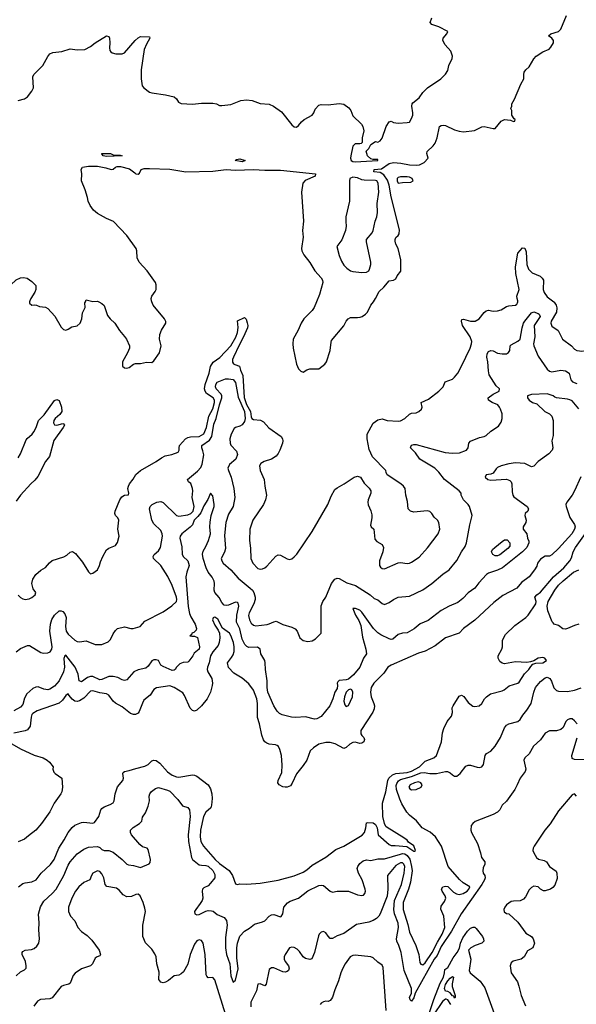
# Model space of a CAD drawing. Header units: inches. Extents: x 1384664 to 1536621, y 460766 to 646467.
# Tile 144 of 256: x 1434642 to 1439567, y 533791 to 542494. Entities that reach past the tile are written whole.
import ezdxf

# ---------------------------------------------------------------- set-up
doc = ezdxf.new("R2010")
doc.units = ezdxf.units.IN
doc.header["$MEASUREMENT"] = 0
doc.layers.add('B4533', color=7, linetype='Continuous')
doc.layers.add('B4534', color=7, linetype='Continuous')

msp = doc.modelspace()

# ---------------------------------------------------------------- linework, layer by layer
at = {"layer": 'B4533', "color": 5}
for points, elevation in [([(1434628.2, 537408.2), (1434650, 537386), (1434670, 537375.8), (1434690, 537370.4), (1434724.9, 537375.1), (1434750, 537386.4), (1434778, 537410), (1434783.7, 537430), (1434762, 537462), (1434749.8, 537510), (1434758, 537550), (1434786, 537590), (1434830, 537627.6), (1434870, 537651.3), (1434905.7, 537694.3), (1434930, 537715.1), (1435033.8, 537746.2), (1435059.1, 537760.9), (1435090, 537788), (1435110, 537792.7), (1435135.6, 537775.6), (1435198.4, 537698.4), (1435250, 537614.9), (1435270, 537594.8), (1435290, 537602.8), (1435330, 537630.8), (1435349.6, 537670), (1435357.7, 537702.3), (1435378.4, 537750), (1435410, 537807.7), (1435430, 537821.3), (1435490, 537845.5), (1435508.3, 537871.7), (1435522.6, 537930), (1435511.3, 537990), (1435518.4, 538070), (1435511.4, 538091.4), (1435489.3, 538110), (1435482.9, 538130), (1435486.3, 538150), (1435527.3, 538250), (1435544.9, 538275.1), (1435570, 538292), (1435606, 538294), (1435608, 538310), (1435599, 538350), (1435604, 538370), (1435612.3, 538390), (1435647.1, 538432.9), (1435670, 538473.4), (1435709.8, 538510.2), (1435850, 538588.2), (1435897.6, 538622.4), (1435930, 538638.3), (1435988.7, 538650), (1436044, 538670), (1436054.5, 538690), (1436051.8, 538710), (1436055.6, 538730), (1436110, 538790.4), (1436130, 538801.6), (1436153.4, 538806.6), (1436230, 538810.4), (1436270, 538832.7), (1436293.7, 538890), (1436316.6, 538990), (1436350, 539054), (1436365.6, 539110), (1436366.3, 539130), (1436354.4, 539150), (1436296.1, 539190), (1436283.7, 539210), (1436278.3, 539230), (1436282.3, 539270), (1436317.7, 539370), (1436330.6, 539429.4), (1436354, 539466), (1436413, 539507), (1436508.9, 539610), (1436553.7, 539686.3), (1436569.1, 539729.1), (1436573.9, 539773.9), (1436569, 539831), (1436630, 539862), (1436646, 539846), (1436655.6, 539815.6), (1436660.3, 539790), (1436656.5, 539770), (1436622.3, 539690), (1436582.6, 539617.4), (1436532.3, 539510), (1436525.5, 539490), (1436525.6, 539465.6), (1436532.4, 539452.4), (1436544.9, 539444.9), (1436587.7, 539430), (1436596.1, 539396.1), (1436617, 539350), (1436626.7, 539153.3), (1436650, 539092), (1436682.7, 539030), (1436690, 538984.2), (1436697.1, 538970), (1436710, 538959.8), (1436773.4, 538953.4), (1436799.1, 538939.1), (1436847.1, 538887.1), (1436956.3, 538810), (1436968.2, 538790), (1436970.4, 538770), (1436968.2, 538750), (1436944.9, 538690), (1436930, 538660.7), (1436910, 538636.3), (1436870, 538609.7), (1436804, 538590), (1436775.5, 538570), (1436763.8, 538550), (1436770.4, 538510), (1436805.7, 538430), (1436810.2, 538370), (1436826.5, 538290), (1436816.5, 538250), (1436799.6, 538210), (1436704.9, 538070), (1436679.1, 537990), (1436674.4, 537890), (1436684.1, 537824.1), (1436687, 537730), (1436703.8, 537690), (1436750, 537644.2), (1436770, 537637.2), (1436790, 537639.7), (1436810, 537648.4), (1436830, 537665), (1436907.3, 537752.7), (1436930, 537763.2), (1436950, 537760.9), (1437010, 537727.4), (1437030, 537723.1), (1437050, 537728.9), (1437070, 537744.9), (1437093.3, 537770), (1437230, 537970.4), (1437367, 538210), (1437398, 538282), (1437430, 538341), (1437450, 538357.3), (1437514, 538390), (1437601.2, 538450), (1437630, 538458.4), (1437658.8, 538450), (1437690, 538396), (1437734.2, 538354.2), (1437747.3, 538330), (1437747.7, 538310), (1437723.8, 538250), (1437721.6, 538230), (1437724.7, 538204.7), (1437750, 538151.3), (1437758, 538118), (1437757.4, 538090), (1437746, 538026), (1437750.5, 538010.5), (1437774.9, 537990), (1437782.8, 537902.8), (1437800.4, 537880.4), (1437850, 537856.3), (1437861.3, 537830), (1437853.8, 537790), (1437825.8, 537710), (1437826.7, 537670), (1437834.9, 537654.9), (1437850, 537641.6), (1437870, 537638.9), (1437990, 537693.8), (1438010, 537697), (1438070, 537686), (1438090, 537689), (1438110, 537698.9), (1438177.4, 537742.5), (1438250, 537824.9), (1438344.4, 537950), (1438359.2, 537990), (1438349.7, 538050), (1438338.7, 538070), (1438310, 538095.6), (1438288, 538130), (1438270, 538146.6), (1438246.6, 538153.4), (1438130, 538141), (1438099.5, 538150), (1438079.6, 538170), (1438074.5, 538234.5), (1438059.5, 538290), (1438052, 538350), (1438038.4, 538370), (1438014.5, 538390), (1437893.2, 538470), (1437884, 538490), (1437881.2, 538510), (1437764.5, 538630), (1437733.4, 538693.4), (1437715.1, 538790), (1437716.1, 538830), (1437770, 538927.4), (1437810, 538956.1), (1437850, 538964.9), (1437894, 538950), (1437990, 538944.9), (1438010, 538947.7), (1438049, 538970), (1438090, 539007.3), (1438110, 539014.8), (1438150, 539019.1), (1438173.2, 539030), (1438197.2, 539050), (1438204, 539070), (1438194, 539110), (1438259.5, 539140.5), (1438351.1, 539208.9), (1438387.3, 539250), (1438407.5, 539292.5), (1438470, 539315.8), (1438490, 539332.7), (1438517.7, 539370), (1438551, 539430), (1438628.7, 539590), (1438639.8, 539630), (1438641.5, 539650), (1438627.2, 539690), (1438561.1, 539790), (1438549.8, 539830.2), (1438555.1, 539844.9), (1438570, 539846.4), (1438630, 539828.9), (1438671.1, 539828.9), (1438706.9, 539850), (1438750, 539905.3), (1438770, 539921.1), (1438790, 539926.7), (1438830, 539917.4), (1438870, 539920.2), (1438900.9, 539930), (1438950, 539959.5), (1438970, 539965.7), (1439029.5, 539970.5), (1439039.3, 539980.7), (1439046.6, 539990), (1439048.1, 540000)], 680), ([(1434730.3, 540000), (1434730, 539987.3), (1434750, 539970.7), (1434770, 539974), (1434790, 539970.8), (1434818.8, 539958.8), (1434870, 539951.7), (1434890, 539940.3), (1434951.8, 539871.8), (1435010, 539776.3), (1435030, 539756.3), (1435050, 539750.7), (1435070, 539757.3), (1435102.4, 539777.6), (1435150, 539788.5), (1435176.2, 539810), (1435193.3, 539850), (1435198, 539902), (1435220.9, 539950), (1435219.3, 539990), (1435223.1, 540000)], 720), ([(1435342, 540000), (1435370, 539986), (1435390, 539966), (1435419.9, 539880), (1435443.1, 539850), (1435484.9, 539810), (1435525.1, 539745.1), (1435570, 539693.4), (1435586.4, 539670), (1435613.4, 539610), (1435614, 539590), (1435597.1, 539550), (1435550.6, 539470), (1435550.6, 539430.6), (1435570, 539416.3), (1435590, 539414.9), (1435610, 539420.4), (1435649.7, 539450.3), (1435665.4, 539454.6), (1435710, 539455.8), (1435765.2, 539465.2), (1435810, 539464), (1435830, 539478.8), (1435880.5, 539550), (1435894.7, 539610), (1435878, 539670), (1435880.7, 539710), (1435896.2, 539750), (1435935.1, 539810), (1435934.8, 539825.2), (1435922.4, 539850), (1435823, 539970), (1435811.6, 540000)], 720), ([(1437268.3, 540000), (1437247.2, 539950), (1437230, 539923), (1437156.1, 539850), (1437131.6, 539810), (1437105.5, 539750), (1437061.2, 539670), (1437057.5, 539630), (1437060.2, 539590), (1437091.3, 539450), (1437110, 539407), (1437130, 539386.5), (1437150, 539377.6), (1437182.6, 539397.4), (1437210, 539407.6), (1437290, 539408.8), (1437341.1, 539450), (1437355.3, 539470), (1437388.8, 539570), (1437396.6, 539643.4), (1437402, 539658), (1437510, 539787.7), (1437531, 539829), (1437547.6, 539850), (1437570, 539861.3), (1437630, 539860.3), (1437655.6, 539864.4), (1437673.2, 539870), (1437702.7, 539890), (1437719.5, 539910), (1437749.6, 539970), (1437771.1, 540000)], 720), ([(1439366.6, 540000), (1439370, 539997.4), (1439389, 539970), (1439393.9, 539946.1), (1439390.3, 539910), (1439343.2, 539830), (1439340.2, 539810), (1439350, 539784.6), (1439405.5, 539745.5), (1439443.7, 539670), (1439523, 539610), (1439550, 539582), (1439570, 539570.7), (1439593.8, 539566.2), (1439615.6, 539564.4), (1439648, 539570), (1439682, 539590), (1439790, 539624.4), (1439810, 539626.7), (1439870, 539615.8), (1439890, 539618.6), (1439950, 539650.2), (1439994.5, 539685.5), (1440000, 539691.3)], 680), ([(1434610, 536906), (1434650, 536936.4), (1434710, 536962.8), (1434730, 536962), (1434830, 536899.5), (1434850, 536893.4), (1434890, 536897.4), (1434912.3, 536907.7), (1434926, 536930), (1434929.8, 536950.2), (1434908.5, 537088.5), (1434913.6, 537150), (1434927.1, 537192.9), (1434949.5, 537230.5), (1434990, 537268.9), (1435010, 537268.7), (1435023.4, 537263.4), (1435042.7, 537242.8), (1435052.4, 537210), (1435048.3, 537130), (1435053.9, 537090), (1435070, 537061.6), (1435130, 537009.2), (1435150, 536999.1), (1435170, 536995.6), (1435230, 537002.4), (1435310, 536972.4), (1435370, 536970.7), (1435424.8, 536995.2), (1435445.6, 537014.4), (1435470, 537066), (1435490, 537094.8), (1435508.2, 537111.8), (1435570, 537128.2), (1435626.3, 537113.7), (1435646.6, 537113.4), (1435708.7, 537130), (1435750, 537176), (1435910, 537259.3), (1435987.3, 537312.8), (1436028.7, 537351.3), (1436031.7, 537368.3), (1436028.4, 537390), (1435990, 537492.1), (1435952.5, 537572.5), (1435890.4, 537670.4), (1435824.5, 537730), (1435822, 537750), (1435832.6, 537767.4), (1435870, 537797.6), (1435888.6, 537830), (1435905.8, 537930), (1435902.7, 537950), (1435890, 537979.2), (1435830, 538037.2), (1435809.9, 538069.9), (1435791.7, 538170), (1435797.2, 538190), (1435815.6, 538210), (1435854, 538230), (1435890, 538235.2), (1435910, 538225.5), (1436030.7, 538110), (1436050, 538105), (1436130, 538118.5), (1436156.8, 538130), (1436176.2, 538150), (1436184.6, 538190), (1436167.6, 538270), (1436172.8, 538330), (1436169.8, 538350), (1436155.1, 538395), (1436136, 538410), (1436127.3, 538430), (1436216.1, 538503.9), (1436243.9, 538536.1), (1436255.5, 538564.5), (1436271.4, 538648.6), (1436263.8, 538683.8), (1436252.2, 538710), (1436254.4, 538730), (1436321.6, 538778.4), (1436341.8, 538810), (1436360.5, 538919.5), (1436381, 538970), (1436410, 539090.3), (1436430.6, 539150), (1436429.9, 539170), (1436423.4, 539183.4), (1436379.1, 539230), (1436375.1, 539250), (1436378.9, 539270), (1436390, 539290.5), (1436461.7, 539318.3), (1436490, 539320.2), (1436530, 539313), (1436550, 539287), (1436576.1, 539156.2), (1436630.5, 539030), (1436635.9, 538970), (1436630, 538942.3), (1436610, 538913.8), (1436590, 538900.1), (1436550.1, 538889.9), (1436540.5, 538879.5), (1436511.9, 538830), (1436501.7, 538790), (1436504, 538750), (1436510, 538732.7), (1436560.2, 538680.3), (1436570.3, 538650), (1436553.2, 538610), (1436497.9, 538562.1), (1436485, 538530), (1436488.8, 538510), (1436514.2, 538450), (1436536.8, 538350), (1436546.7, 538270), (1436529.4, 538190.6), (1436490, 538122.9), (1436465, 538050), (1436453.5, 537933.5), (1436461.6, 537818.4), (1436452.8, 537787.2), (1436426, 537730), (1436430.4, 537710), (1436443.7, 537690), (1436510, 537631.6), (1436576.2, 537556.2), (1436681.8, 537470), (1436702.6, 537450), (1436714.2, 537430), (1436726.7, 537390), (1436726.4, 537370), (1436713.5, 537330), (1436673.1, 537250), (1436667.9, 537227.9), (1436673.9, 537190), (1436690, 537160.8), (1436710, 537142.4), (1436730, 537135.5), (1436830.6, 537149.4), (1436850, 537153), (1436890, 537172.8), (1436910, 537176.1), (1436970, 537147.6), (1437050, 537124.6), (1437080.7, 537110), (1437098.4, 537090), (1437120.4, 537030), (1437150, 537005.5), (1437190, 536997), (1437230, 537003.1), (1437259.1, 537020.9), (1437309.5, 537070.5), (1437310, 537312), (1437322.7, 537350), (1437350, 537391), (1437401.3, 537510), (1437430, 537547.3), (1437450, 537557.3), (1437470, 537554.8), (1437537.4, 537517.4), (1437612.4, 537492.4), (1437741.6, 537410), (1437779, 537379), (1437810, 537366), (1437850, 537333), (1437870, 537325.5), (1437910, 537342.4), (1437949.8, 537370.2), (1437990, 537390.3), (1438090, 537397.8), (1438210, 537452.9), (1438289.6, 537510), (1438386.1, 537593.9), (1438441.3, 537630), (1438510, 537712.7), (1438551.1, 537790), (1438582.3, 537837.7), (1438596.4, 537870), (1438623.7, 538030), (1438645.1, 538110), (1438622, 538190), (1438609.6, 538210), (1438569.6, 538250), (1438549.4, 538290), (1438547, 538310), (1438529.6, 538330), (1438401.3, 538430), (1438350, 538493.7), (1438314.2, 538530), (1438182.3, 538610), (1438145.3, 538665.3), (1438100.7, 538710), (1438102, 538718), (1438110, 538732.4), (1438130, 538739.5), (1438150, 538739.5), (1438407.6, 538667.6), (1438470, 538661.1), (1438533.7, 538666.3), (1438596, 538690), (1438609.3, 538710), (1438616, 538750), (1438631.9, 538768.1), (1438710, 538800.7), (1438751.5, 538808.5), (1438770, 538819.1), (1438810, 538856.4), (1438878.4, 538901.6), (1438903.3, 538936.7), (1438911.2, 538968.8), (1438909.7, 539009.7), (1438896.9, 539050), (1438888.6, 539070), (1438872.3, 539090), (1438821.6, 539110), (1438789.7, 539130), (1438788.3, 539150), (1438830, 539183.2), (1438884.2, 539210), (1438886, 539230), (1438858.5, 539258.5), (1438796, 539356.1), (1438789.2, 539389.2), (1438784.5, 539470), (1438776, 539510), (1438779.4, 539540.6), (1438790, 539559.8), (1438810, 539569.5), (1438830, 539566.7), (1438870, 539546), (1438910, 539540.3), (1438950, 539540.7), (1438967.2, 539552.8), (1438978, 539570), (1438982.7, 539610), (1438990, 539621), (1439048.3, 539651.7), (1439071, 539669), (1439087.4, 539770), (1439099.3, 539810), (1439110.6, 539830), (1439170, 539902.8), (1439190, 539911.1), (1439230, 539896.5), (1439238.9, 539890), (1439246.9, 539870), (1439192.5, 539790), (1439199.2, 539690), (1439187.2, 539630), (1439190.3, 539610), (1439230, 539519.5), (1439310, 539403.6), (1439330, 539387.1), (1439350, 539379.7), (1439430, 539395.7), (1439471.8, 539390), (1439503.2, 539370), (1439518.8, 539310), (1439533.6, 539293.6), (1439570, 539278.9)], 660), ([(1439590, 539055.5), (1439530, 539123.6), (1439510, 539135), (1439490, 539139.3), (1439390.4, 539150.4), (1439375.9, 539155.9), (1439362.8, 539170), (1439310, 539187), (1439170, 539181.3), (1439135.3, 539170), (1439135.1, 539150), (1439149.6, 539130), (1439179.3, 539110), (1439217.7, 539097.7), (1439287.7, 539030), (1439330, 539008.5), (1439350, 538988.7), (1439361.9, 538950), (1439362.3, 538930), (1439361.5, 538818.5), (1439348.7, 538770), (1439358, 538710), (1439351.8, 538688.2), (1439324.3, 538655.7), (1439229.3, 538590), (1439190, 538546.8), (1439170, 538542.8), (1439110.2, 538570.3), (1439030, 538576.1), (1438970, 538569.2), (1438902.7, 538550), (1438870, 538535.6), (1438856.3, 538523.7), (1438830, 538486), (1438810, 538477.6), (1438770, 538470.5), (1438760.9, 538450), (1438784, 538430), (1438810, 538424.4), (1438950, 538432.7), (1438979.6, 538419.6), (1438989.6, 538409.6), (1438997, 538390), (1439000.1, 538320.1), (1439006, 538290), (1439015.1, 538275.1), (1439133.2, 538190), (1439142.7, 538170), (1439138, 538150), (1439115.1, 538130), (1439111.8, 538110), (1439121.6, 538070), (1439120.7, 538050), (1439097, 538010), (1439095.1, 537990), (1439129.4, 537950), (1439135.3, 537910), (1439145.2, 537885.2), (1439146, 537870), (1439129.6, 537830), (1439090, 537790.4), (1438913, 537650), (1438870, 537627.8), (1438790, 537601.3), (1438773, 537590), (1438704, 537516), (1438669.8, 537470.2), (1438610, 537427.4), (1438562.5, 537377.5), (1438517.9, 537342.1), (1438441.6, 537310), (1438370, 537270.3), (1438255.7, 537184.3), (1438185.3, 537154.7), (1438131.6, 537110), (1438090, 537085.3), (1438070, 537074.9), (1438030, 537070.4), (1437990, 537058.9), (1437942.3, 537017.8), (1437930, 537014.3), (1437910, 537022.4), (1437837.2, 537057.1), (1437810, 537075.1), (1437773.6, 537113.6), (1437670, 537257.6), (1437650, 537273.4), (1437613.4, 537290), (1437590, 537290.5), (1437613.7, 537230), (1437642.5, 537182.5), (1437660.5, 537140.5), (1437676.5, 537036.5), (1437705.4, 536930), (1437709.5, 536890), (1437685.1, 536850), (1437652.4, 536770), (1437596.7, 536703.3), (1437550, 536665.4), (1437530, 536658), (1437468, 536652), (1437457.5, 536642.5), (1437452.3, 536630), (1437454.5, 536610), (1437450, 536582), (1437429.4, 536550), (1437413.2, 536490), (1437385.1, 536430), (1437310, 536335.8), (1437270, 536313.1), (1437250, 536311.6), (1437170, 536331.3), (1437085.4, 536325.4), (1437047.5, 536327.5), (1436964, 536350), (1436941.6, 536361.6), (1436920.9, 536380.9), (1436890.2, 536430.2), (1436837.7, 536550), (1436831.1, 536590), (1436831, 536651), (1436815.9, 536750), (1436814.7, 536810), (1436810.1, 536830.1), (1436775.2, 536890), (1436768.5, 536930), (1436746.4, 536946.4), (1436670, 536945.8), (1436652.1, 536952.1), (1436632.6, 536972.6), (1436610, 537018), (1436588.5, 537108.5), (1436561.5, 537170), (1436564, 537230), (1436580.2, 537310), (1436575.3, 537335.3), (1436570, 537341.3), (1436550, 537344.7), (1436490, 537320.2), (1436470, 537315.4), (1436450, 537319.2), (1436430, 537341.1), (1436405.7, 537385.7), (1436368.8, 537430), (1436364.1, 537450), (1436366, 537510), (1436362.1, 537530), (1436345.3, 537565.3), (1436309.4, 537609.4), (1436290.6, 537650), (1436265.5, 537730), (1436258.3, 537770), (1436264.4, 537795.6), (1436290, 537837.4), (1436312.6, 537890), (1436330.9, 537950), (1436325.7, 538010), (1436327.8, 538052.2), (1436337.4, 538110), (1436361.7, 538190), (1436362.6, 538210), (1436350, 538285.5), (1436330, 538308.2), (1436306.3, 538253.7), (1436270, 538197.6), (1436243.8, 538136.2), (1436218, 538102), (1436185.6, 538070), (1436170.9, 538029.1), (1436151.4, 538008.6), (1436076.8, 537950), (1436063.1, 537930), (1436060.4, 537910), (1436075.8, 537835.8), (1436079, 537770), (1436087.7, 537750), (1436130.6, 537710.6), (1436142, 537670), (1436119.5, 537610), (1436112.5, 537570), (1436132.7, 537307.3), (1436145.6, 537245.6), (1436156.4, 537216.4), (1436195.7, 537150), (1436206.3, 537113.7), (1436202.9, 537097.1), (1436182, 537078), (1436166, 537070), (1436163.1, 537056.9), (1436148.7, 537048.7), (1436164, 537044), (1436190, 537045.2), (1436214.5, 537034.5), (1436233.6, 536950), (1436229.3, 536930.7), (1436186, 536894), (1436174, 536870), (1436137.5, 536822.5), (1436130, 536816), (1436089, 536811), (1436060.2, 536799.8), (1436028.9, 536771.1), (1436018, 536750), (1436010, 536744.7), (1435990, 536742), (1435910, 536778), (1435892, 536790), (1435870.5, 536830.5), (1435850, 536837.1), (1435830, 536836.4), (1435810, 536826.8), (1435779.1, 536780.9), (1435757.6, 536762.4), (1435690, 536747.6), (1435651.7, 536728.3), (1435590, 536658.7), (1435570, 536653.4), (1435550, 536658.3), (1435510, 536678.8), (1435469.3, 536689.3), (1435430, 536687), (1435370, 536661.4), (1435350, 536659), (1435290, 536687.8), (1435270, 536689.4), (1435241.8, 536678.2), (1435190, 536642.3), (1435183.2, 536643.2), (1435169.5, 536649.5), (1435159.2, 536710), (1435134.3, 536770), (1435050, 536877.1), (1435042.9, 536870), (1435034, 536846), (1435037.4, 536770), (1435030, 536728.7), (1434990, 536649.1), (1434950, 536602), (1434910, 536576.5), (1434890, 536571.3), (1434855.6, 536575.6), (1434804.2, 536595.8), (1434784.9, 536595.1), (1434758, 536582), (1434704.2, 536535.8), (1434684.2, 536495.8), (1434670, 536441), (1434650, 536416), (1434590, 536386)], 640), ([(1434630, 538619.7), (1434650, 538656.5), (1434700.8, 538779.2), (1434708.4, 538791.6), (1434751.1, 538828.9), (1434767.8, 538850), (1434787.3, 538890), (1434808.6, 538951.4), (1434859.2, 539000.8), (1434950, 539129.2), (1434970, 539135.6), (1434990, 539126.7), (1435011.9, 539070), (1435014.3, 539030), (1434997.3, 539002.7), (1434955.2, 538970), (1434943.2, 538950), (1434940.6, 538930), (1434951.5, 538911.5), (1434970, 538910.2), (1435023.8, 538923.8), (1435030, 538923), (1435037.4, 538910), (1435027.6, 538890), (1434945.2, 538774.8), (1434906.3, 538633.7), (1434869.4, 538590), (1434802.9, 538457.1), (1434776.8, 538423.2), (1434739.7, 538390), (1434650.3, 538290), (1434610, 538237.6)], 680), ([(1439607.6, 538452.4), (1439551.2, 538328.8), (1439529.6, 538290), (1439481.6, 538230), (1439473.3, 538210), (1439476.4, 538190), (1439510, 538094), (1439550.9, 538030.9), (1439556.5, 538010), (1439551.5, 537990), (1439527.4, 537950), (1439410, 537819.7), (1439350, 537764.9), (1439330, 537753), (1439290, 537750.5), (1439250, 537724.4), (1439223.5, 537690), (1439216, 537664), (1439197.4, 537630), (1439149.8, 537570), (1439081.6, 537518.3), (1439039.3, 537470), (1438916.8, 537403.2), (1438836.2, 537343.8), (1438670, 537187.1), (1438567.6, 537112.4), (1438530, 537070.4), (1438410, 537028.9), (1438319.2, 536960.8), (1438230, 536912.2), (1438170, 536894.3), (1437927.3, 536790), (1437898.9, 536770), (1437863.2, 536716.8), (1437774.3, 536630), (1437751.1, 536590), (1437745.8, 536550), (1437751.6, 536510), (1437776.1, 536450), (1437779.9, 536430), (1437777.7, 536402.3), (1437766.6, 536373.4), (1437659.8, 536210), (1437661.5, 536181.5), (1437668.3, 536168.3), (1437688.2, 536150), (1437693, 536133), (1437685.6, 536110), (1437670, 536099.4), (1437650, 536097.2), (1437610, 536106.5), (1437590, 536104.4), (1437562.9, 536090), (1437530, 536060.7), (1437510, 536050.6), (1437434.4, 536094.4), (1437390, 536106.4), (1437350, 536104.6), (1437290, 536089.4), (1437241.5, 536058.5), (1437211.7, 536030), (1437182.5, 535950), (1437150, 535902), (1437090, 535828.9), (1437053.9, 535746.1), (1437037, 535723), (1437010, 535711), (1436990, 535711), (1436970, 535713.7), (1436939, 535730), (1436927, 535750), (1436928.1, 535770), (1436959.9, 535840.1), (1436965.5, 535905.5), (1436957.7, 535990), (1436944, 536044), (1436930.5, 536070), (1436919.6, 536079.6), (1436905.5, 536085.5), (1436850, 536090.2), (1436830, 536098), (1436812.3, 536112.3), (1436800.2, 536130), (1436784.1, 536170), (1436762.9, 536270), (1436744.8, 536324.8), (1436745.8, 536450), (1436739.4, 536490), (1436726.2, 536530), (1436710, 536566.2), (1436670, 536623.6), (1436610, 536672.8), (1436537.4, 536717.4), (1436489, 536769), (1436480.7, 536810), (1436515.8, 536855.8), (1436530, 536881.1), (1436538.4, 536910), (1436540.8, 536950), (1436533.2, 536990), (1436511.5, 537050), (1436498.3, 537070), (1436435.7, 537115.7), (1436395.7, 537195.7), (1436370, 537211.8), (1436359, 537210), (1436352.7, 537207.3), (1436349.1, 537190), (1436370, 537140.9), (1436398.7, 537098.7), (1436408.4, 537070), (1436413, 537030), (1436406.5, 536990), (1436396.9, 536963.1), (1436350, 536906.2), (1436329, 536870), (1436319.1, 536810), (1436304.3, 536770), (1436302.1, 536750), (1436306.1, 536730), (1436343.4, 536670), (1436349.3, 536630.7), (1436346, 536610), (1436329.9, 536550), (1436301.6, 536490), (1436250.3, 536429.7), (1436210, 536391.1), (1436190, 536382.9), (1436170, 536388.3), (1436150, 536407.9), (1436101.3, 536521.3), (1436084.1, 536544.1), (1436009.2, 536590), (1435970, 536605.6), (1435853.2, 536586.8), (1435830, 536573.4), (1435795.5, 536524.5), (1435741.7, 536478.3), (1435727.4, 536452.6), (1435700.3, 536379.6), (1435690, 536365.4), (1435666.5, 536353.5), (1435650, 536352.7), (1435622.8, 536362.8), (1435550, 536420.8), (1435490, 536452.9), (1435469.4, 536470), (1435430, 536523.5), (1435410, 536534.8), (1435350, 536542.9), (1435290, 536562.6), (1435270, 536558.3), (1435210, 536496.2), (1435170, 536471.9), (1435150, 536467.9), (1435130, 536471.4), (1435107.3, 536487.3), (1435079.1, 536519.1), (1435070, 536536.3), (1435050, 536519.3), (1435021.9, 536478.1), (1434990, 536452.8), (1434795.4, 536384.6), (1434758.7, 536361.3), (1434750, 536352.4), (1434742.3, 536330), (1434734.8, 536250), (1434710, 536217.4), (1434690, 536208.9), (1434590, 536186.7)], 620), ([(1434630.2, 534830), (1434670, 534858.1), (1434690, 534865.6), (1434750, 534873), (1434788.7, 534891.3), (1434831.6, 534950), (1434913.5, 535026.5), (1434946.7, 535070), (1434988.8, 535170), (1435036, 535244), (1435070, 535309.7), (1435105.4, 535354.6), (1435130, 535374.5), (1435190, 535398.2), (1435210, 535401.4), (1435288.9, 535391.1), (1435303.4, 535396.6), (1435342.4, 535450), (1435359.7, 535510), (1435370, 535521.8), (1435390, 535536.7), (1435443.4, 535556.6), (1435468.9, 535571.1), (1435478.3, 535590), (1435486.3, 535650), (1435507.4, 535712.6), (1435555.4, 535770), (1435561.1, 535790), (1435554, 535830), (1435558.8, 535841.2), (1435570.3, 535849.7), (1435610, 535856.3), (1435670, 535876.5), (1435750, 535895.6), (1435778.4, 535910), (1435810, 535942.9), (1435830, 535949.6), (1435850, 535944.7), (1435883.3, 535923.3), (1435950, 535845.6), (1435990, 535816.2), (1436030, 535801.5), (1436050, 535799), (1436170, 535818.6), (1436190, 535816), (1436210, 535807.2), (1436308.8, 535730), (1436330, 535696.3), (1436341.9, 535650), (1436344.2, 535610), (1436338, 535550), (1436332.2, 535527.8), (1436290, 535488.4), (1436267.3, 535450), (1436240.5, 535330), (1436239.5, 535270), (1436244.5, 535230), (1436267.3, 535187.3), (1436371.6, 535070), (1436410, 535034.8), (1436494.1, 534974.1), (1436523.5, 534930), (1436550, 534857.2), (1436568, 534850), (1436590, 534857), (1436652.9, 534852.9), (1436770, 534861.1), (1436930, 534886.8), (1437070, 534926.3), (1437150, 534957.7), (1437181.8, 534978.2), (1437230, 535021.7), (1437350, 535091.2), (1437440.4, 535159.6), (1437510, 535189.8), (1437673.5, 535286.5), (1437692.7, 535310), (1437704.4, 535350), (1437710, 535395.3), (1437720.9, 535399.1), (1437770, 535393.6), (1437790, 535379.3), (1437805.7, 535350), (1437813, 535290), (1437910, 535202.9), (1437930, 535193.2), (1437965.5, 535194.5), (1438065.8, 535185.8), (1438130, 535145.3), (1438136, 535144), (1438144, 535150), (1438130, 535191.4), (1438083.4, 535223.4), (1438070, 535240.5), (1438042, 535262), (1437892.8, 535352.8), (1437882.4, 535362.4), (1437869.1, 535389.1), (1437855.7, 535450), (1437850.7, 535570), (1437882.6, 535670), (1437898.7, 535770), (1437909.1, 535790), (1437941, 535819), (1437968.9, 535831.1), (1438070, 535841.1), (1438110, 535852), (1438180.8, 535890), (1438230, 535939.4), (1438306.4, 535970), (1438330, 535989.7), (1438373.7, 536110), (1438382, 536190), (1438395.3, 536230), (1438424.2, 536290), (1438463.7, 536336.3), (1438470.8, 536369.2), (1438468.9, 536410), (1438475.9, 536430), (1438530, 536515.6), (1438550, 536522.2), (1438573, 536513), (1438610, 536457.4), (1438650, 536426.8), (1438670, 536422.7), (1438706.8, 536430), (1438730.4, 536450), (1438755.3, 536490), (1438773.4, 536510), (1438806.3, 536533.7), (1438910, 536562), (1438927.3, 536570), (1438973.7, 536606.3), (1439050.3, 536629.6), (1439061.3, 536638.7), (1439106.9, 536713.1), (1439146.4, 536750), (1439163.1, 536776.9), (1439182.6, 536797.4), (1439210, 536807.1), (1439270.7, 536810), (1439302.4, 536830), (1439288.2, 536850), (1439270, 536855.9), (1439250, 536854.6), (1439229.6, 536850), (1439190, 536826), (1439162, 536818), (1439130, 536812.8), (1439030, 536817.6), (1438930, 536798.9), (1438910, 536806.5), (1438890, 536822), (1438874.9, 536850), (1438874.4, 536870), (1438908.7, 536930), (1438913.4, 536950), (1438914.9, 537010), (1438941.2, 537058.8), (1439022.3, 537137.7), (1439120.2, 537210), (1439140.7, 537230), (1439209.1, 537330), (1439210.8, 537350.8), (1439199.3, 537390), (1439217.6, 537410), (1439250, 537433.3), (1439366.3, 537570), (1439456.5, 537650), (1439508.6, 537711.4), (1439523.6, 537736.4), (1439539.8, 537790), (1439558.3, 537830), (1439647.5, 537952.5)], 620), ([(1439590, 537150.3), (1439550, 537139), (1439490, 537111.5), (1439470, 537107.2), (1439447.7, 537110), (1439410, 537138), (1439371.7, 537151.7), (1439361.3, 537161.3), (1439352.6, 537172.6), (1439314.7, 537270), (1439308.7, 537310), (1439316.4, 537350), (1439375.3, 537450), (1439410, 537496.4), (1439450, 537535), (1439543.1, 537610), (1439590, 537630.9)], 640), ([(1434610, 534041.6), (1434650, 534077.6), (1434684.9, 534095.1), (1434699.1, 534110), (1434700.4, 534130), (1434693.1, 534170), (1434662.6, 534230), (1434663.1, 534250), (1434670, 534258.4), (1434691.8, 534268.2), (1434745.5, 534274.5), (1434770, 534284.2), (1434794.5, 534305.5), (1434810.3, 534330), (1434818, 534370), (1434810.3, 534450), (1434814.3, 534510), (1434809.2, 534589.2), (1434826.4, 534653.6), (1434856.3, 534703.7), (1434930.2, 534770), (1434963.9, 534810), (1435033.4, 534930), (1435070, 535019.5), (1435090, 535049.6), (1435150, 535122), (1435210, 535163.5), (1435250, 535181.3), (1435330, 535184.8), (1435350, 535176.5), (1435370, 535158.7), (1435389.3, 535149.3), (1435430, 535151.4), (1435470, 535135.7), (1435549.7, 535070), (1435589.8, 535029.8), (1435604.8, 535024.7), (1435650, 535019.1), (1435710, 535000.7), (1435786.4, 535033.6), (1435795.6, 535044.4), (1435800.3, 535070), (1435779.1, 535159.1), (1435770.9, 535170.9), (1435730, 535182.2), (1435704.4, 535204.4), (1435632.6, 535290), (1435621.7, 535310), (1435622.4, 535330), (1435645.1, 535354.9), (1435702, 535390), (1435722, 535410), (1435730, 535446), (1435756.3, 535483.7), (1435778.5, 535541.5), (1435790.4, 535590), (1435788.2, 535630), (1435794.4, 535650), (1435809.2, 535670.8), (1435842.4, 535697.6), (1435870, 535706.6), (1435950, 535685.1), (1435970, 535674.3), (1436042.6, 535602.6), (1436083.9, 535543.9), (1436130, 535529.6), (1436145.1, 535510), (1436150.8, 535450), (1436132.1, 535290), (1436134.6, 535230), (1436161.3, 535090), (1436170.4, 535070.4), (1436230, 535025.1), (1436250, 535019.8), (1436290, 535018.4), (1436310, 535010.7), (1436350, 534972.7), (1436370, 534938), (1436369.8, 534910), (1436330, 534860.9), (1436310, 534839.6), (1436270, 534819.5), (1436260.5, 534810), (1436257.4, 534790), (1436262, 534730), (1436256.3, 534710), (1436239.3, 534680.7), (1436199.8, 534630), (1436189.8, 534610), (1436191.4, 534591.4), (1436210, 534581.5), (1436230, 534584.2), (1436290, 534614.2), (1436310, 534619.8), (1436338, 534618), (1436353.3, 534613.3), (1436390, 534585.1), (1436450, 534557.4), (1436472.3, 534532.3), (1436478.7, 534490), (1436462.1, 534382.1), (1436462.1, 534290), (1436471.2, 534230), (1436500.8, 534150), (1436510, 534042), (1436530, 533986.6), (1436550, 534004), (1436574, 534106), (1436563.1, 534203.1), (1436561.9, 534290), (1436567.9, 534330), (1436590, 534393.3), (1436630, 534438.9), (1436675.8, 534464.2), (1436719.9, 534500.1), (1436790, 534519.6), (1436810, 534529.6), (1436848.4, 534570), (1436870, 534580.5), (1436890, 534583.5), (1436950, 534563.6), (1436954.1, 534565.9), (1436969.2, 534590.8), (1436979.1, 534650), (1437010.9, 534689.1), (1437036.5, 534703.5), (1437110, 534727.9), (1437190, 534793.5), (1437290, 534839.8), (1437310, 534844.7), (1437330, 534841.1), (1437390, 534789.7), (1437410, 534782.4), (1437450, 534791.3), (1437550, 534789.7), (1437630, 534757.6), (1437667.7, 534752.2), (1437683.4, 534756.6), (1437696.9, 534770), (1437700.7, 534790), (1437697.4, 534810), (1437671.2, 534891.2), (1437640.7, 534950), (1437628.2, 534990), (1437632.9, 535010), (1437650, 535036.3), (1437681.3, 535058.7), (1437710, 535068.5), (1437750, 535063.5), (1437810, 535075.8), (1437870, 535077.9), (1438010, 535118.3), (1438030, 535122.5), (1438050, 535119.6), (1438070, 535107.7), (1438093.5, 535073.5), (1438109.4, 535010), (1438113.8, 534970), (1438100.7, 534870), (1438082.8, 534810), (1438036.2, 534690), (1438036.3, 534630), (1438077.1, 534497.1), (1438091.9, 534430), (1438145.7, 534310), (1438172.9, 534230), (1438181.9, 534161.9), (1438190, 534146.2), (1438210, 534140.7), (1438230, 534157.3), (1438290.8, 534250), (1438338.7, 534341.3), (1438381, 534410), (1438404.4, 534470), (1438394, 534570), (1438367, 534633), (1438370, 534659.3), (1438401.1, 534698.9), (1438411.7, 534730), (1438406.7, 534750), (1438381.3, 534790), (1438374.9, 534810), (1438384.9, 534830), (1438410, 534836.5), (1438430, 534832), (1438481.4, 534781.4), (1438506.4, 534766.4), (1438530, 534761.3), (1438566.7, 534770), (1438599.6, 534790), (1438616.1, 534810), (1438624.9, 534830), (1438565.6, 534865.6), (1438533.3, 534893.3), (1438432.1, 535010), (1438373.8, 535190), (1438320.6, 535270), (1438272.3, 535312.3), (1438201.5, 535350), (1438153.7, 535413.7), (1438090, 535463.2), (1438068.5, 535488.5), (1438022.7, 535562.7), (1438004.6, 535604.6), (1437977.1, 535690), (1437974.2, 535725.8), (1437978.4, 535741.6), (1437993.3, 535766.7), (1438010, 535777.7), (1438110, 535803.7), (1438190, 535835.7), (1438219.2, 535839.2), (1438270, 535831), (1438328.8, 535831.2), (1438410, 535848.6), (1438427.4, 535847.4), (1438450, 535837.4), (1438470, 535818.4), (1438490, 535807.3), (1438510, 535807.6), (1438540.5, 535830), (1438590, 535895.1), (1438610, 535905.1), (1438630, 535904.2), (1438690, 535886.4), (1438710, 535885.1), (1438730.6, 535890), (1438746.4, 535910), (1438759.1, 535990), (1438772.7, 536007.3), (1438811.9, 536028.1), (1438850, 536074), (1438895.3, 536150), (1438930, 536235.1), (1438950, 536257), (1438970, 536269.6), (1439050, 536289.7), (1439071, 536309), (1439092.8, 536347.2), (1439130.3, 536390), (1439168.5, 536450), (1439191.1, 536551.1), (1439204.3, 536590), (1439250, 536644.2), (1439290, 536675.7), (1439310, 536681.8), (1439331, 536671), (1439346.9, 536646.9), (1439367.1, 536587.1), (1439390, 536565.1), (1439410, 536559.8), (1439490, 536556.5), (1439550, 536567.3), (1439610, 536587.2)], 640), ([(1439575.6, 536270), (1439550, 536297), (1439530, 536314), (1439510, 536315.1), (1439490, 536306), (1439474, 536290), (1439450, 536238), (1439430, 536218.7), (1439390, 536208), (1439330, 536207.1), (1439290, 536186.9), (1439250.1, 536129.9), (1439188.7, 536071.3), (1439150, 536005.7), (1439111.9, 535968.1), (1439103.2, 535950), (1439119.3, 535870), (1439114.3, 535850), (1439070.2, 535790), (1439044.9, 535730), (1439022.3, 535690), (1438950, 535586.3), (1438910.2, 535549.8), (1438890, 535509.2), (1438870.3, 535489.7), (1438831, 535470), (1438672.7, 535407.3), (1438651, 535390), (1438636, 535370), (1438634, 535330), (1438639.1, 535310), (1438693.8, 535213.8), (1438720.4, 535130), (1438727.7, 535090), (1438756.3, 535050), (1438756.3, 535030), (1438742, 534998), (1438738.3, 534970), (1438743.1, 534950), (1438756.3, 534930), (1438759.1, 534910), (1438753.6, 534890), (1438730.7, 534849.3), (1438548.4, 534591.6), (1438461.9, 534438.1), (1438370, 534300.8), (1438336.7, 534223.3), (1438307.8, 534190), (1438140.2, 533890), (1438130, 533846.9), (1438110, 533818), (1438095.4, 533830), (1438090.9, 533850), (1438108.9, 533890), (1438108.3, 533930), (1438043.5, 534090), (1438017.1, 534250), (1437996.8, 534310), (1437977.7, 534350), (1437975.4, 534370), (1437993.1, 534470), (1437992, 534508), (1437959.5, 534590), (1437951.9, 534630), (1437959.3, 534710), (1438020.8, 534850), (1438044.5, 534950), (1438049.3, 535010), (1438042.1, 535030), (1438030, 535041.7), (1438010, 535042), (1437970, 535019.2), (1437895.5, 534930), (1437899.1, 534810), (1437893.4, 534746.6), (1437832.6, 534590), (1437820.2, 534570), (1437799, 534550), (1437770, 534533), (1437730, 534517.8), (1437623.1, 534496.9), (1437510, 534416.2), (1437450, 534396.2), (1437410, 534373.6), (1437390, 534372), (1437370, 534392.3), (1437350, 534422.9), (1437330, 534435.1), (1437310, 534429.5), (1437290.5, 534410), (1437284.5, 534395.5), (1437250, 534249), (1437227.7, 534192.3), (1437210, 534187), (1437170, 534194.5), (1437150, 534209.4), (1437117.1, 534257.1), (1437097.4, 534277.4), (1437070, 534293.3), (1437050, 534296.9), (1437030, 534289.5), (1436990.3, 534230), (1436982.7, 534210), (1436983.1, 534190), (1436990.2, 534170.2), (1437020.5, 534130), (1437027.3, 534110), (1437021, 534090), (1437010, 534081.2), (1436990, 534075.1), (1436970, 534077), (1436890, 534112.7), (1436870, 534113.2), (1436850, 534099), (1436822, 533970), (1436810, 533953.2), (1436770, 533972.7), (1436750, 533968), (1436737.6, 533910), (1436686.5, 533810), (1436688.4, 533770)], 660), ([(1434572.6, 536092.6), (1434650, 536048.2), (1434770, 535992.8), (1434850, 535969.6), (1434885.2, 535950), (1434905.2, 535930), (1434938, 535890), (1434935.3, 535870), (1434944, 535844), (1434955.3, 535830), (1435014, 535790), (1435020.9, 535710), (1435013.6, 535670), (1435004.7, 535650), (1434947.6, 535570), (1434910, 535493.4), (1434835.8, 535390), (1434783.6, 535330), (1434718.9, 535281.1), (1434686, 535250), (1434630, 535226.4)], 620), ([(1439650, 535952.3), (1439550, 535956), (1439530, 535964), (1439526.5, 535990), (1439572.9, 536147.1)], 660), ([(1439567.8, 535630), (1439550.5, 535650.5), (1439530, 535641.4), (1439410, 535501.6), (1439335, 535385), (1439289.3, 535330.7), (1439194, 535190), (1439184.2, 535170), (1439183.1, 535150), (1439190.4, 535130), (1439215.8, 535090), (1439232.7, 535072.8), (1439282, 535062), (1439304, 535050), (1439330, 535007.7), (1439388, 534968), (1439395.5, 534950), (1439398.4, 534901.6), (1439375.9, 534844.1), (1439358, 534822), (1439338, 534810), (1439290, 534794.5), (1439275.1, 534795.1), (1439250, 534809.2), (1439229.6, 534829.6), (1439190, 534834.3), (1439170, 534823.5), (1439150, 534802), (1439118.3, 534741.7), (1439099.2, 534720.8), (1439070, 534705.2), (1439010, 534703.2), (1438990, 534698.3), (1438950, 534670.8), (1438934.3, 534650), (1438926.5, 534630), (1438928.7, 534608.7), (1438950, 534594.9), (1438971, 534590), (1439050, 534516), (1439119.8, 534419.8), (1439171.3, 534390), (1439184.7, 534370), (1439198, 534330), (1439181, 534290), (1439135.9, 534264.1), (1439106, 534210), (1439078, 534190), (1439007, 534173), (1438990, 534159), (1438981.6, 534130), (1438991.8, 534070), (1439045.5, 533990), (1439059.6, 533950), (1439078.3, 533870), (1439118.5, 533778.6)], 680), ([(1436463.5, 533703.5), (1436370, 534008.7), (1436350, 534029.2), (1436310, 534026), (1436298.4, 534038.4), (1436292.9, 534052.9), (1436283.1, 534230), (1436264.7, 534330), (1436250, 534355.1), (1436230, 534362), (1436210, 534352), (1436190, 534323.7), (1436149.2, 534230), (1436130, 534145.2), (1436090, 534079.3), (1436070, 534059), (1436050, 534048.7), (1436010, 534044), (1435959.3, 534000.7), (1435933.4, 533986.6), (1435910, 533982), (1435890, 533987.3), (1435871.8, 534010), (1435875.6, 534075.6), (1435855.1, 534150), (1435849.6, 534210), (1435837.4, 534237.4), (1435810, 534279), (1435754.7, 534334.7), (1435733, 534390), (1435732.4, 534490), (1435754.3, 534610), (1435750, 534642), (1435734.7, 534690), (1435707, 534750), (1435690, 534765.1), (1435670, 534762.4), (1435630, 534743), (1435590, 534741.7), (1435557.6, 534757.6), (1435521, 534801), (1435498, 534818), (1435413, 534833), (1435399.1, 534850), (1435385.7, 534910), (1435370, 534943.7), (1435350, 534964.2), (1435330.9, 534970.9), (1435290, 534949.6), (1435277.3, 534930), (1435261.6, 534890), (1435210, 534868.9), (1435166.5, 534830), (1435136.3, 534790), (1435102.7, 534730), (1435074.7, 534650), (1435073.7, 534610), (1435090.2, 534570.3), (1435128.9, 534528.9), (1435155.3, 534470), (1435190, 534433.7), (1435239.6, 534399.6), (1435279, 534359), (1435344.4, 534270), (1435357.3, 534230), (1435350, 534219), (1435328.1, 534211.9), (1435310, 534199), (1435287.7, 534150), (1435267.5, 534132.5), (1435190, 534104), (1435133.1, 534066.9), (1435114.4, 534045.6), (1435090, 533979.3), (1435076, 533970), (1435030, 533958.7), (1435010, 533947), (1434930, 533849.7), (1434910, 533838.9), (1434827.5, 533832.5), (1434800.6, 533819.4), (1434766.3, 533773.7)], 660), ([(1438230, 533605.3), (1438307.2, 533832.8), (1438363.3, 533976.7), (1438390.8, 534030), (1438400.8, 534070), (1438402.4, 534097.6), (1438430, 534116.8), (1438477.9, 534202.1), (1438513.8, 534250), (1438533.9, 534286.1), (1438543.4, 534330), (1438561.8, 534378.2), (1438602.6, 534437.4), (1438630, 534463.9), (1438653.5, 534473.5), (1438670, 534472.2), (1438681.9, 534461.9), (1438735.5, 534390), (1438745.7, 534370), (1438749.3, 534350), (1438730, 534330.7), (1438672, 534310), (1438634, 534290), (1438612.4, 534270), (1438633.2, 534190), (1438619.2, 534090), (1438628.7, 534070), (1438716.6, 533996.6), (1438757.9, 533937.9), (1438864.9, 533644.9)], 660), ([(1437883.1, 533736.9), (1437857.3, 534117.2), (1437850, 534136), (1437810, 534162.7), (1437770, 534202), (1437749.6, 534209.6), (1437610, 534226.3), (1437590, 534223), (1437566.7, 534210), (1437523.1, 534150), (1437500.4, 534110), (1437482, 534070), (1437462.6, 533997.4), (1437430, 533919.3), (1437410, 533852.7), (1437401.1, 533838.9), (1437390, 533825.1), (1437370, 533817), (1437350, 533818.4), (1437330, 533812), (1437310, 533802), (1437299.3, 533790)], 680), ([(1438457, 533790), (1438430.6, 533830), (1438415.8, 533835.8), (1438410, 533837.5), (1438382.8, 533817.2), (1438302.5, 533697.5)], 660)]:
    msp.add_lwpolyline(points, dxfattribs=dict(at, elevation=elevation))
for points, elevation in [([(1438850, 537754.3), (1438827.2, 537767.2), (1438816.4, 537790), (1438825.8, 537810), (1438845.3, 537830), (1438910, 537882.6), (1438930, 537896.5), (1438955.8, 537895.8), (1438978.7, 537870), (1438978.5, 537841.5), (1438961.6, 537818.4), (1438890, 537764.2), (1438870, 537755.1)], 640), ([(1437570, 536577.6), (1437550, 536571.3), (1437530.4, 536550), (1437514.9, 536510), (1437510.4, 536470), (1437519, 536439), (1437530, 536422), (1437550, 536430.8), (1437587.6, 536510), (1437590.9, 536550.9), (1437580.9, 536570)], 640), ([(1438170, 535756.1), (1438134.9, 535750), (1438096.5, 535730), (1438085.7, 535710), (1438094.6, 535694.6), (1438107.6, 535687.6), (1438150, 535688.4), (1438193, 535710), (1438203.5, 535730), (1438192.6, 535750)], 660), ([(1438490, 533846.2), (1438482.5, 533862.5), (1438470, 533867), (1438451, 533891), (1438430, 533903.5), (1438408.5, 533908.5), (1438400.9, 533930), (1438410, 533965.2), (1438430, 533997.8), (1438450, 534022.7), (1438470, 534036.5), (1438478.9, 534030), (1438468.3, 533971.7), (1438468.9, 533948.9), (1438495.8, 533870), (1438494.9, 533850)], 640)]:
    msp.add_lwpolyline(points, close=True, dxfattribs=dict(at, elevation=elevation))
at = {"layer": 'B4534', "color": 5}
for points, elevation in [([(1437771.1, 540000), (1437791.5, 540028.5), (1437822.6, 540090), (1437863.6, 540130), (1437910, 540186), (1437950, 540191.3), (1437970, 540202), (1437981.2, 540230), (1438013.6, 540270), (1438014.8, 540370), (1437991.6, 540470), (1437970.8, 540510.8), (1437962.8, 540537.2), (1437962.6, 540550), (1437970.9, 540569.1), (1437990, 540585.7), (1437999.1, 540600.9), (1438002.8, 540637.2), (1437929, 540929), (1437911.4, 541031.4), (1437896.2, 541076.3), (1437863.5, 541123.5), (1437830, 541142.4), (1437775.3, 541150), (1437778, 541170), (1437843.2, 541176.8), (1437910, 541223.6), (1437949.6, 541230.4), (1438013.1, 541226.9), (1438090.2, 541210.2), (1438150, 541206.7), (1438178, 541210), (1438221.6, 541230), (1438255.1, 541270), (1438245.1, 541310), (1438247.3, 541330), (1438301.1, 541378.9), (1438317.4, 541402.6), (1438335.6, 541450), (1438356.9, 541550), (1438370, 541558), (1438390, 541562.6), (1438410, 541558.5), (1438490, 541521.3), (1438530, 541508.9), (1438570, 541502.6), (1438666.2, 541513.8), (1438730, 541547.3), (1438750, 541550.6), (1438830, 541530.5), (1438850, 541533), (1438902, 541598), (1438930, 541610.6), (1438985.4, 541605.4), (1439010, 541594), (1439022, 541598), (1439026, 541610), (1439016.4, 541616.4), (1438995.3, 541650), (1438995.3, 541690), (1438988.7, 541710), (1438995.3, 541730), (1438995.3, 541750), (1439019, 541790), (1439075.3, 541924.7), (1439103.7, 541970), (1439101.6, 542010), (1439105.1, 542030), (1439119.5, 542050), (1439150, 542077.6), (1439190, 542146.4), (1439211.3, 542170), (1439269.3, 542210.7), (1439325.6, 542234.4), (1439341, 542250), (1439366, 542290), (1439365.4, 542310), (1439350, 542329.6), (1439320.9, 542350), (1439341.2, 542370), (1439407.8, 542390), (1439428.7, 542410), (1439479.6, 542530)], 720), ([(1434630, 541779.3), (1434685.8, 541794.2), (1434710, 541810.7), (1434750, 541860.7), (1434763.6, 541890), (1434759.3, 541990), (1434766, 542010), (1434847, 542090), (1434891.5, 542168.5), (1434910, 542190.8), (1434935.5, 542204.5), (1435013.7, 542213.7), (1435090, 542234.9), (1435150, 542227.7), (1435218, 542230), (1435270, 542256.3), (1435310, 542290.4), (1435410, 542350.8), (1435430, 542344.7), (1435436.3, 542330), (1435439.3, 542290), (1435436.2, 542243.8), (1435440.9, 542220.9), (1435448.4, 542208.4), (1435460.6, 542200.6), (1435491.3, 542191.3), (1435550, 542191.6), (1435570, 542199.5), (1435665.1, 542310), (1435690, 542334.4), (1435710, 542346.4), (1435790, 542342), (1435794.8, 542330), (1435763.2, 542276.8), (1435744.2, 542230), (1435716.9, 542050), (1435715.5, 541970), (1435726.8, 541910), (1435739.1, 541890), (1435790, 541853.7), (1435810, 541845.7), (1435931.3, 541830), (1436010, 541812.6), (1436030, 541792.7), (1436045.7, 541765.7), (1436070, 541754), (1436170, 541747.2), (1436250, 541756), (1436350, 541755.3), (1436384.7, 541750), (1436410, 541734.8), (1436430, 541734), (1436510, 541744.2), (1436599.3, 541780.7), (1436650, 541784.5), (1436700.3, 541780.3), (1436770, 541753), (1436850, 541746.3), (1436888.8, 541730), (1436959.6, 541679.6), (1437050, 541564.9), (1437070, 541547.7), (1437090, 541544.9), (1437110, 541558.8), (1437134.5, 541590), (1437158, 541610), (1437229.3, 541650), (1437244.5, 541670), (1437256.2, 541703.8), (1437290, 541738), (1437310, 541744.7), (1437370, 541741), (1437470, 541754), (1437510, 541746.9), (1437554, 541714), (1437571.6, 541690), (1437590, 541642.8), (1437666.8, 541570), (1437677.3, 541550), (1437687.3, 541510), (1437671, 541450), (1437672.7, 541407.3), (1437662, 541398), (1437650, 541395.3), (1437610, 541395.1), (1437590, 541377.2), (1437570.7, 541289.3), (1437569.2, 541270), (1437575.9, 541250), (1437590, 541240.1), (1437610, 541235.9), (1437810, 541248.6), (1437810, 541257.2), (1437770, 541257.2), (1437750, 541265.2), (1437719, 541290), (1437708.4, 541331.6), (1437730, 541354), (1437748, 541390), (1437790, 541418), (1437810, 541412), (1437830, 541422.8), (1437850, 541447.3), (1437883, 541550), (1437910, 541590.5), (1437930, 541597.3), (1437950, 541584.9), (1437990, 541580.3), (1438070, 541583.6), (1438090, 541588.9), (1438110, 541619.1), (1438119.1, 541650), (1438120.5, 541670), (1438112.7, 541730), (1438113.2, 541750), (1438120.1, 541759.9), (1438176.6, 541803.4), (1438210, 541851.3), (1438249, 541890), (1438369, 541970), (1438410, 542011.3), (1438430, 542044.7), (1438438, 542090), (1438469.6, 542150), (1438471.5, 542170), (1438456, 542216), (1438407.3, 542270), (1438386, 542310), (1438390, 542331.3), (1438422, 542370), (1438429, 542390), (1438349.2, 542430), (1438288.7, 542450), (1438274, 542470), (1438289, 542510)], 740), ([(1435811.6, 540000), (1435807.8, 540010), (1435806, 540030), (1435811.3, 540050), (1435841.6, 540090), (1435849.6, 540110), (1435849.6, 540150), (1435842.4, 540170), (1435770, 540273.5), (1435699.7, 540350), (1435682.3, 540390), (1435679.3, 540450), (1435673.5, 540470), (1435590, 540585.3), (1435472.8, 540710), (1435410, 540736.8), (1435330, 540781.8), (1435295.3, 540810), (1435264.8, 540850), (1435248.2, 540890), (1435242.6, 540922.6), (1435221.1, 540990), (1435187.7, 541070), (1435190.8, 541130.8), (1435184.8, 541170), (1435198.7, 541190), (1435250, 541200.4), (1435330, 541198), (1435404.4, 541184.4), (1435450, 541170.2), (1435470, 541171.7), (1435489.7, 541190), (1435505.2, 541194.8), (1435535.1, 541195.1), (1435614.5, 541174.5), (1435661.5, 541141.5), (1435670, 541130.6), (1435690, 541128), (1435702, 541138), (1435716, 541170), (1435742.9, 541177.1), (1435790, 541179.8), (1435970, 541172.1), (1436111.7, 541148.3), (1436350, 541154.9), (1436470, 541169.2), (1436550, 541163.9), (1436710.1, 541170.1), (1436810, 541164.2), (1436950, 541163.4), (1437258, 541130), (1437256, 541110), (1437166.5, 541073.5), (1437146.7, 541050), (1437134.9, 540970), (1437151.7, 540711.7), (1437143.2, 540630), (1437150.3, 540570), (1437134.6, 540470), (1437137.6, 540450), (1437155.4, 540415.4), (1437210, 540346.8), (1437252.5, 540272.5), (1437310, 540210.6), (1437321.3, 540190), (1437325.3, 540170), (1437295.5, 540064.5), (1437268.3, 540000)], 720), ([(1439048.1, 540000), (1439049.6, 540010), (1439042.4, 540030), (1439041.3, 540050), (1439059.8, 540110), (1439031, 540250), (1439029.5, 540310), (1439049.9, 540430.1), (1439090, 540477.4), (1439110, 540474.4), (1439122.4, 540442.4), (1439128.6, 540330), (1439144.2, 540290), (1439175.9, 540255.9), (1439245.9, 540225.9), (1439264.2, 540210), (1439275.5, 540190), (1439273.8, 540110), (1439282.2, 540082.2), (1439310, 540043.1), (1439366.6, 540000)], 680), ([(1434427.4, 540000), (1434450, 540024.8), (1434498.2, 540101.8), (1434564.2, 540150), (1434610, 540195), (1434650, 540212.3), (1434675.6, 540215.6), (1434708.4, 540208.4), (1434750, 540181), (1434784, 540144), (1434784.9, 540110), (1434774.7, 540085.3), (1434739.3, 540030), (1434730.5, 540010), (1434730.3, 540000)], 720), ([(1435223.1, 540000), (1435230, 540018), (1435290, 540004), (1435330, 540006), (1435342, 540000)], 720)]:
    msp.add_lwpolyline(points, dxfattribs=dict(at, elevation=elevation))
for points, elevation in [([(1435410, 541285.2), (1435379.3, 541290), (1435369.4, 541309.4), (1435366, 541310), (1435446, 541310), (1435470, 541298.4), (1435530, 541297.6), (1435550, 541289.7)], 720), ([(1436610, 541236.4), (1436548.7, 541250), (1436561.3, 541258.7), (1436590, 541263.6), (1436637.1, 541250), (1436630, 541244.7)], 720), ([(1437590, 541101.5), (1437563.8, 541090), (1437559.1, 541070), (1437560.3, 540890), (1437528.4, 540751.6), (1437526.2, 540710), (1437530.2, 540670), (1437525.3, 540630), (1437493.1, 540546.9), (1437446.5, 540490), (1437470, 540410.5), (1437490, 540360.7), (1437510, 540324), (1437537.7, 540297.7), (1437570, 540273.7), (1437590, 540266.5), (1437670, 540258.5), (1437710, 540261.7), (1437730, 540275.3), (1437737.3, 540290), (1437749.8, 540330), (1437749.8, 540349.8), (1437709.7, 540530), (1437709.7, 540550), (1437761.2, 540610), (1437769.8, 540630), (1437788.1, 540711.9), (1437802.6, 540750), (1437806.9, 540790), (1437803.6, 540870), (1437818.9, 540970), (1437812.8, 541050), (1437800.7, 541070), (1437790, 541072.7), (1437690, 541074.8), (1437670, 541078.6), (1437630, 541096.6)], 740), ([(1438070, 541105.7), (1438010, 541104), (1437990, 541099.7), (1437981.7, 541090), (1437982, 541070), (1437990, 541047.7), (1438030, 541055.3), (1438102.4, 541057.6), (1438123.7, 541070), (1438115.1, 541090), (1438090, 541102.2)], 720)]:
    msp.add_lwpolyline(points, close=True, dxfattribs=dict(at, elevation=elevation))

doc.saveas('drawing.dxf')
